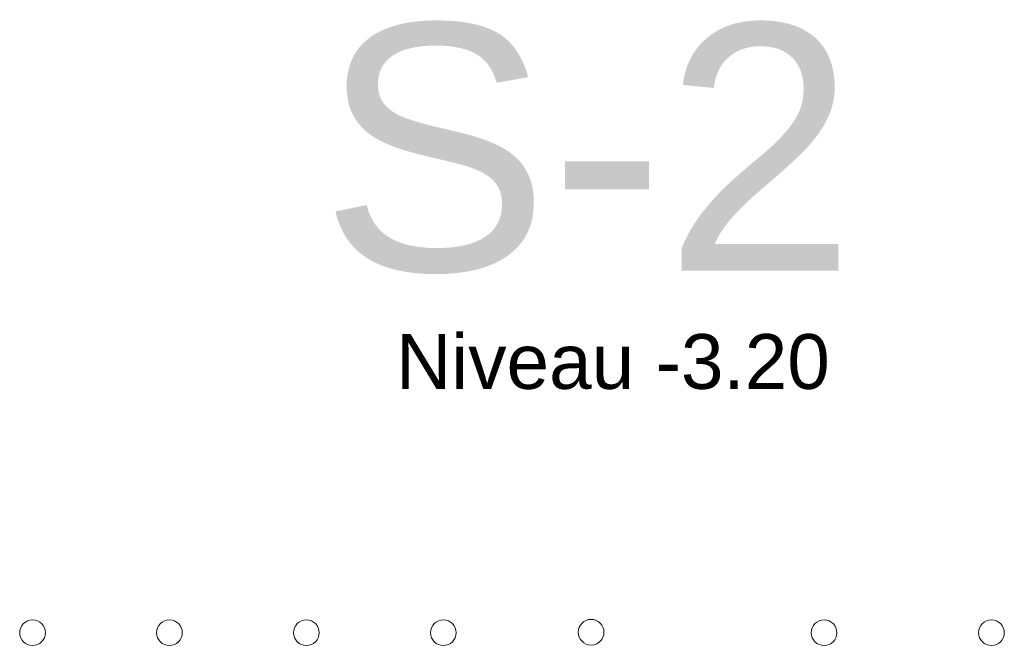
# Model space of a CAD drawing. Header units: millimetres. Extents: x -6159 to 201309, y -25780 to 10326.
# Tile 16 of 128: x 10815 to 14410, y -4700 to -2416. Entities that reach past the tile are written whole.
import ezdxf

# ---------------------------------------------------------------- set-up
doc = ezdxf.new("R2010")
doc.units = ezdxf.units.MM
doc.linetypes.add('Axes', pattern=[28.575, 19.05, -3.175, 3.175, -3.175])
doc.layers.add('A-Kube-Axes', color=6, linetype='Axes', lineweight=18)
doc.layers.add('K_2_C - Trait de construction', color=52, linetype='Continuous', lineweight=9, plot=False, transparency=0.5)
doc.styles.add('Arial', font='arial.ttf')

# ---------------------------------------------------------------- blocks, each defined once
blk = doc.blocks.new('240014 - AXES S-2  S-1')
at = {"layer": 'A-Kube-Axes', "linetype": 'Continuous'}
for centre in [(21425.9, -4654.2), (21925.9, -4654.2), (22425.9, -4654.2), (22925.9, -4654.2), (23465.5, -4652.4), (24316.1, -4654.2), (24927.3, -4654.2)]:
    blk.add_circle(centre, 46.9, dxfattribs=at)

msp = doc.modelspace()

# ---------------------------------------------------------------- block references
at = {"layer": 'A-Kube-Axes'}
msp.add_blockref('240014 - AXES S-2  S-1', (-10564.234, 0.2), dxfattribs=at)

# ---------------------------------------------------------------- texts
at = {"layer": 'K_2_C - Trait de construction', "attachment_point": 1, "style": 'Arial'}
for s, width, insert, char_height in [('S-2', 8903.88215, (11911.115, -2432.2), 900), ('Niveau -3.20', 2079.56882, (12188.896, -3563.975), 200)]:
    msp.add_mtext_dynamic_manual_height_columns(s, width=width, gutter_width=75, heights=[0], dxfattribs=dict(at, insert=insert, char_height=char_height))

doc.saveas('drawing.dxf')
